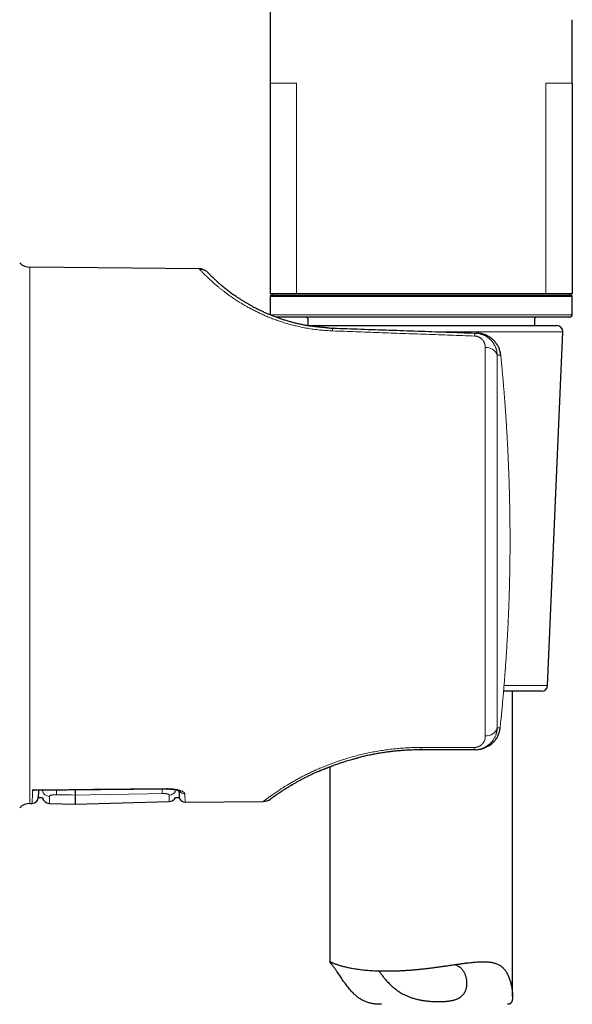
# Model space of a CAD drawing. Header units: millimetres. Extents: x 8 to 761, y 12 to 790.
# Tile 223 of 241: x 554 to 599, y 531 to 611. Entities that reach past the tile are written whole.
import ezdxf

# ---------------------------------------------------------------- set-up
doc = ezdxf.new("R2010")
doc.units = ezdxf.units.MM

msp = doc.modelspace()

# ---------------------------------------------------------------- linework, layer by layer
at = {"color": 7, "linetype": 'Continuous', "lineweight": 30}
for p, q in [((574.606, 636.598), (574.606, 606.221)), ((599.406, 606.213), (599.406, 611.413)), ((574.606, 606.213), (574.606, 588.913)), ((599.406, 606.213), (599.406, 588.913)), ((568.78, 590.986), (554.894, 591.107)), ((568.784, 590.982), (568.78, 590.986)), ((576.77, 588.913), (574.606, 588.913)), ((574.806, 588.913), (574.806, 588.813)), ((597.241, 588.913), (576.77, 588.913)), ((599.406, 588.913), (597.241, 588.913)), ((599.206, 588.813), (599.206, 588.913)), ((574.606, 588.713), (574.606, 587.213)), ((574.706, 588.813), (599.306, 588.813)), ((599.406, 587.213), (599.406, 588.713)), ((599.206, 587.013), (575.13, 587.013)), ((577.69, 586.891), (577.69, 586.327)), ((596.321, 586.317), (596.321, 586.891)), ((577.751, 586.317), (598.133, 586.317)), ((591.413, 585.704), (591.576, 585.698)), ((597.376, 556.795), (598.633, 585.795)), ((596.877, 556.317), (593.764, 556.317)), ((594.506, 531.315), (594.506, 556.317)), ((591.349, 551.511), (587.006, 551.511)), ((591.456, 551.511), (591.349, 551.511)), ((579.506, 550.127), (579.506, 534.121)), ((555.262, 548.203), (566.111, 548.303)), ((575.417, 548.024), (575.417, 548.024)), ((575.63, 548.163), (575.649, 548.175)), ((575.897, 548.333), (575.903, 548.336)), ((554.894, 547.115), (555.089, 547.117)), ((555.585, 547.608), (555.92, 547.608)), ((556.493, 547.122), (558.606, 547.067)), ((558.606, 547.067), (566.325, 547.269)), ((566.85, 547.608), (567.139, 547.608)), ((567.629, 547.227), (574.046, 547.283))]:
    msp.add_line(p, q, dxfattribs=at)
at = {"color": 252, "linetype": 'Continuous', "lineweight": 0}
for p, q in [((576.77, 606.213), (576.77, 588.913)), ((597.241, 606.213), (597.241, 588.913)), ((554.894, 591.107), (554.894, 547.115)), ((599.406, 588.713), (574.606, 588.713)), ((574.612, 587.213), (599.406, 587.213)), ((598.633, 585.795), (588.8, 585.795)), ((593.533, 583.883), (593.248, 583.893)), ((593.805, 556.795), (597.376, 556.795)), ((593.248, 553.314), (593.48, 553.314)), ((587.014, 551.71), (591.358, 551.708))]:
    msp.add_line(p, q, dxfattribs=at)
at = {"color": 252, "linetype": 'Continuous', "lineweight": 0, "flags": 128}
for points in [[(593.535, 583.891), (593.535, 583.889), (593.533, 583.883)], [(594.297, 568.119), (594.298, 568.117), (594.296, 568.114)], [(555.108, 548.227), (556.108, 548.236), (560.108, 548.273), (566.11, 548.328)], [(557.075, 547.834), (558.274, 547.811), (558.606, 547.805)], [(558.606, 547.805), (559.805, 547.826), (564.601, 547.912), (565.746, 547.932)]]:
    msp.add_lwpolyline(points, dxfattribs=at)
at = {"color": 7, "linetype": 'Continuous', "lineweight": 30, "flags": 128}
for points in [[(594.14, 562.022), (594.141, 562.023), (594.143, 562.026), (594.142, 562.03)], [(593.481, 553.307), (593.482, 553.309), (593.48, 553.314)]]:
    msp.add_lwpolyline(points, dxfattribs=at)
at = {"color": 7, "linetype": 'Continuous', "lineweight": 30}
for centre, radius, start, end in [((554.905, 592.307), 1.2, 225.19689, 269.5), ((574.706, 588.713), 0.1, 90, 180), ((599.306, 588.713), 0.1, 0, 90), ((577.506, 586.813), 0.2, 22.70565, 90), ((596.506, 586.813), 0.2, 90, 157.29435), ((599.206, 587.213), 0.2, 270, 0), ((598.133, 585.817), 0.5, 357.51874, 90), ((596.877, 556.817), 0.5, 270, 357.51874), ((554.905, 545.915), 1.2, 90.5, 134.80311), ((555.085, 547.617), 0.5, 270.49752, 359), ((556.509, 547.722), 0.6, 190.89849, 268.49945), ((566.309, 547.869), 0.6, 271.49872, 334.29187), ((567.625, 547.727), 0.5, 193.54171, 270.50001), ((574.037, 548.283), 1, 270.49729, 306.11727)]:
    msp.add_arc(centre, radius, start, end, dxfattribs=at)
at = {"color": 252, "linetype": 'Continuous', "lineweight": 0}
for centre, radius, start, end in [((580.94, 585.86), 1.211, 168.02211, 178.95918), ((592.802, 585.432), 1.415, 168.90983, 178.90871), ((592.356, 583.566), 0.95, 20.14065, 95.51269), ((592.342, 553.6), 0.95, 265.36864, 342.45848), ((585.303, 551.685), 1.711, 354.15348, 0.81702), ((589.671, 551.684), 1.687, 354.11205, 0.82104), ((556.503, 548.292), 0.596, 191.90978, 269.08878), ((562.385, 548.105), 5.317, 178.76761, 182.92682), ((561.213, 548.211), 4.542, 356.47868, 1.10571), ((557.759, 548.247), 8.352, 0.37966, 0.55423), ((566.313, 548.4), 0.601, 271.1427, 333.2628), ((567.61, 548.398), 0.502, 211.35495, 270.8864)]:
    msp.add_arc(centre, radius, start, end, dxfattribs=at)
for points, knots in [([(576.77, 606.213), (576.614, 606.213), (576.301, 606.213), (575.896, 606.213), (575.49, 606.213), (575.12, 606.213), (574.826, 606.213), (574.64, 606.213), (574.617, 606.213), (574.606, 606.213)], [0, 0, 0, 0, 0.115127, 0.230254, 0.34538, 0.509035, 0.67269, 0.836345, 1, 1, 1, 1]), ([(599.406, 606.213), (599.394, 606.213), (599.371, 606.213), (599.185, 606.213), (598.891, 606.213), (598.521, 606.213), (598.115, 606.213), (597.71, 606.213), (597.397, 606.213), (597.241, 606.213)], [0, 0, 0, 0, 0.163655, 0.32731, 0.490965, 0.65462, 0.769746, 0.884873, 1, 1, 1, 1]), ([(579.729, 585.882), (579.555, 585.89), (579.208, 585.906), (578.69, 585.952), (578.176, 586.015), (577.667, 586.094), (577.194, 586.185), (576.755, 586.282), (576.352, 586.384), (575.957, 586.494), (575.568, 586.614), (575.186, 586.743), (574.816, 586.879), (574.458, 587.021), (574.113, 587.167), (573.777, 587.319), (573.451, 587.476), (573.133, 587.638), (572.843, 587.794), (572.58, 587.942), (572.34, 588.083), (572.108, 588.225), (571.884, 588.367), (571.666, 588.51), (571.456, 588.654), (571.25, 588.799), (571.047, 588.947), (570.85, 589.096), (570.661, 589.242), (570.481, 589.387), (570.309, 589.528), (570.149, 589.664), (570.005, 589.789), (569.876, 589.904), (569.757, 590.011), (569.646, 590.114), (569.541, 590.213), (569.442, 590.307), (569.336, 590.411), (569.227, 590.519), (569.12, 590.628), (569.027, 590.724), (568.949, 590.805), (568.886, 590.872), (568.838, 590.923), (568.805, 590.958), (568.787, 590.978), (568.784, 590.981), (568.784, 590.982)], [0, 0, 0, 0, 0.025717, 0.051344, 0.076957, 0.102629, 0.128433, 0.149746, 0.171036, 0.192343, 0.213707, 0.235169, 0.256768, 0.277747, 0.298774, 0.319886, 0.341114, 0.362495, 0.384059, 0.401941, 0.41991, 0.437983, 0.456177, 0.474508, 0.492993, 0.511646, 0.531498, 0.551517, 0.571719, 0.592122, 0.612739, 0.633588, 0.653535, 0.671621, 0.689848, 0.708224, 0.726759, 0.745459, 0.764332, 0.792031, 0.819999, 0.848256, 0.876825, 0.905176, 0.932674, 0.960239, 0.987889, 1, 1, 1, 1]), ([(591.387, 585.459), (590.728, 585.483), (589.414, 585.53), (587.451, 585.602), (585.501, 585.672), (583.565, 585.743), (581.643, 585.812), (580.366, 585.859), (579.729, 585.882)], [0, 0, 0, 0, 0.169577, 0.337989, 0.505238, 0.671323, 0.836243, 1, 1, 1, 1]), ([(591.413, 585.704), (591.458, 585.702), (591.547, 585.697), (591.681, 585.678), (591.788, 585.656), (591.869, 585.634), (591.924, 585.618), (591.98, 585.6), (592.035, 585.58), (592.089, 585.559), (592.143, 585.536), (592.217, 585.5), (592.313, 585.45), (592.425, 585.379), (592.51, 585.318), (592.569, 585.27), (592.605, 585.24), (592.64, 585.208), (592.674, 585.176), (592.708, 585.143), (592.741, 585.108), (592.788, 585.056), (592.848, 584.985), (592.918, 584.889), (592.977, 584.798), (593.025, 584.713), (593.054, 584.656), (593.072, 584.616), (593.082, 584.595), (593.091, 584.574), (593.1, 584.552), (593.109, 584.53), (593.125, 584.49), (593.148, 584.428), (593.176, 584.34), (593.201, 584.243), (593.223, 584.135), (593.24, 584.017), (593.245, 583.935), (593.248, 583.893)], [0, 0, 0, 0, 0.044121, 0.088536, 0.133312, 0.152632, 0.172036, 0.191528, 0.211113, 0.230797, 0.250583, 0.270478, 0.315078, 0.360995, 0.408273, 0.42451, 0.440908, 0.457467, 0.47419, 0.491078, 0.508132, 0.525353, 0.566062, 0.608767, 0.653482, 0.684104, 0.715608, 0.724007, 0.732466, 0.740985, 0.749566, 0.758208, 0.766911, 0.797529, 0.831438, 0.868639, 0.909132, 0.952919, 1, 1, 1, 1]), ([(593.533, 583.883), (593.53, 583.912), (593.524, 583.971), (593.509, 584.06), (593.49, 584.148), (593.467, 584.237), (593.44, 584.325), (593.408, 584.412), (593.372, 584.499), (593.327, 584.594), (593.27, 584.697), (593.2, 584.808), (593.129, 584.905), (593.061, 584.989), (593.014, 585.041), (592.98, 585.076), (592.963, 585.094), (592.945, 585.112), (592.927, 585.13), (592.908, 585.147), (592.868, 585.184), (592.803, 585.24), (592.706, 585.315), (592.609, 585.38), (592.515, 585.436), (592.451, 585.47), (592.408, 585.491), (592.387, 585.501), (592.366, 585.511), (592.344, 585.521), (592.322, 585.531), (592.3, 585.54), (592.248, 585.561), (592.17, 585.591), (592.066, 585.623), (591.971, 585.647), (591.885, 585.665), (591.812, 585.677), (591.752, 585.685), (591.703, 585.69), (591.661, 585.694), (591.627, 585.696), (591.607, 585.697), (591.599, 585.697)], [0, 0, 0, 0, 0.030412, 0.061123, 0.092138, 0.123461, 0.155098, 0.187052, 0.219329, 0.251932, 0.295705, 0.341106, 0.388145, 0.420095, 0.452763, 0.461438, 0.470163, 0.478937, 0.487761, 0.496634, 0.505557, 0.544014, 0.586433, 0.632816, 0.665603, 0.700118, 0.708105, 0.716178, 0.724339, 0.732587, 0.740921, 0.749343, 0.757852, 0.799113, 0.83676, 0.870795, 0.901217, 0.928027, 0.947609, 0.964682, 0.979246, 0.991302, 1, 1, 1, 1]), ([(592.265, 584.511), (592.265, 584.533), (592.264, 584.578), (592.258, 584.643), (592.247, 584.708), (592.233, 584.771), (592.216, 584.831), (592.195, 584.887), (592.173, 584.939), (592.148, 584.989), (592.12, 585.037), (592.089, 585.084), (592.048, 585.138), (591.996, 585.197), (591.936, 585.252), (591.879, 585.295), (591.829, 585.328), (591.775, 585.358), (591.717, 585.386), (591.655, 585.41), (591.591, 585.429), (591.524, 585.444), (591.456, 585.455), (591.41, 585.457), (591.387, 585.459)], [0, 0, 0, 0, 0.052907, 0.105247, 0.157123, 0.208638, 0.2599, 0.304911, 0.348961, 0.392135, 0.434521, 0.476213, 0.517309, 0.583469, 0.646299, 0.686645, 0.725985, 0.764537, 0.804682, 0.844112, 0.883189, 0.92283, 0.961611, 1, 1, 1, 1]), ([(592.265, 552.653), (592.265, 552.763), (592.265, 552.982), (592.265, 553.321), (592.265, 553.669), (592.265, 554.025), (592.265, 554.387), (592.265, 554.754), (592.265, 555.127), (592.265, 555.507), (592.265, 555.896), (592.265, 556.295), (592.265, 556.703), (592.265, 557.117), (592.265, 557.538), (592.265, 557.962), (592.265, 558.39), (592.265, 558.821), (592.265, 559.257), (592.265, 559.701), (592.265, 560.153), (592.265, 560.612), (592.265, 561.075), (592.265, 561.543), (592.265, 562.012), (592.265, 562.482), (592.265, 562.953), (592.265, 563.427), (592.265, 563.906), (592.265, 564.392), (592.265, 564.882), (592.265, 565.375), (592.265, 565.87), (592.265, 566.364), (592.265, 566.856), (592.265, 567.347), (592.265, 567.838), (592.265, 568.333), (592.265, 568.831), (592.265, 569.333), (592.265, 569.834), (592.265, 570.335), (592.265, 570.833), (592.265, 571.326), (592.265, 571.815), (592.265, 572.303), (592.265, 572.793), (592.265, 573.283), (592.265, 573.774), (592.265, 574.262), (592.265, 574.748), (592.265, 575.228), (592.265, 575.702), (592.265, 576.169), (592.265, 576.633), (592.265, 577.096), (592.265, 577.557), (592.265, 578.017), (592.265, 578.472), (592.265, 578.921), (592.265, 579.363), (592.265, 579.797), (592.265, 580.223), (592.265, 580.643), (592.265, 581.059), (592.265, 581.472), (592.265, 581.881), (592.265, 582.282), (592.265, 582.677), (592.265, 583.062), (592.265, 583.438), (592.265, 583.804), (592.265, 584.162), (592.265, 584.395), (592.265, 584.511)], [0, 0, 0, 0, 0.014, 0.028, 0.042, 0.056, 0.07, 0.08375, 0.0975, 0.11125, 0.125, 0.139, 0.153, 0.167, 0.181, 0.195, 0.20875, 0.2225, 0.23625, 0.25, 0.264, 0.278, 0.292, 0.306, 0.32, 0.33375, 0.3475, 0.36125, 0.375, 0.389, 0.403, 0.417, 0.431, 0.445, 0.45875, 0.4725, 0.48625, 0.5, 0.514, 0.528, 0.542, 0.556, 0.57, 0.58375, 0.5975, 0.61125, 0.625, 0.639, 0.653, 0.667, 0.681, 0.695, 0.70875, 0.7225, 0.73625, 0.75, 0.764, 0.778, 0.792, 0.806, 0.82, 0.83375, 0.8475, 0.86125, 0.875, 0.889, 0.903, 0.917, 0.931, 0.945, 0.95875, 0.9725, 0.98625, 1, 1, 1, 1]), ([(594.296, 568.114), (594.296, 568.344), (594.297, 568.806), (594.294, 569.497), (594.289, 570.189), (594.282, 570.754), (594.275, 571.191), (594.269, 571.5), (594.263, 571.809), (594.256, 572.12), (594.249, 572.432), (594.241, 572.741), (594.23, 573.121), (594.216, 573.573), (594.198, 574.105), (594.178, 574.643), (594.159, 575.088), (594.144, 575.436), (594.133, 575.687), (594.121, 575.94), (594.108, 576.194), (594.096, 576.442), (594.083, 576.682), (594.066, 577.01), (594.042, 577.436), (594.01, 577.967), (593.976, 578.51), (593.941, 579.042), (593.904, 579.562), (593.876, 579.942), (593.857, 580.194), (593.848, 580.315), (593.839, 580.432), (593.83, 580.55), (593.821, 580.668), (593.802, 580.91), (593.772, 581.278), (593.729, 581.778), (593.685, 582.289), (593.637, 582.81), (593.587, 583.343), (593.551, 583.702), (593.533, 583.883)], [0, 0, 0, 0, 0.043752, 0.087488, 0.131113, 0.175004, 0.194571, 0.214075, 0.233636, 0.25328, 0.273034, 0.292923, 0.31196, 0.345161, 0.378767, 0.412858, 0.447501, 0.463251, 0.47913, 0.495142, 0.511291, 0.527582, 0.542345, 0.55691, 0.589866, 0.623555, 0.657998, 0.693215, 0.724858, 0.757121, 0.765546, 0.772926, 0.780348, 0.787812, 0.795319, 0.802868, 0.833941, 0.865721, 0.898212, 0.931421, 0.965349, 1, 1, 1, 1]), ([(594.142, 562.03), (594.15, 562.198), (594.165, 562.531), (594.186, 563.029), (594.205, 563.518), (594.222, 564.002), (594.237, 564.48), (594.25, 564.96), (594.263, 565.502), (594.275, 566.109), (594.286, 566.777), (594.293, 567.445), (594.295, 567.891), (594.296, 568.114)], [0, 0, 0, 0, 0.0830826, 0.1647856, 0.2452605, 0.3246785, 0.4032309, 0.48113, 0.5609143, 0.6706442, 0.7802469, 0.8901946, 1, 1, 1, 1]), ([(593.48, 553.314), (593.5, 553.511), (593.541, 553.901), (593.598, 554.481), (593.651, 555.047), (593.702, 555.6), (593.745, 556.093), (593.782, 556.529), (593.813, 556.91), (593.836, 557.198), (593.851, 557.395), (593.86, 557.503), (593.868, 557.614), (593.877, 557.732), (593.887, 557.856), (593.896, 557.983), (593.905, 558.111), (593.926, 558.388), (593.955, 558.812), (593.993, 559.378), (594.028, 559.932), (594.06, 560.473), (594.09, 561.002), (594.117, 561.52), (594.134, 561.861), (594.142, 562.03)], [0, 0, 0, 0, 0.068142, 0.134746, 0.199816, 0.263358, 0.325379, 0.3699, 0.413614, 0.456526, 0.469017, 0.48144, 0.493794, 0.507151, 0.521874, 0.536526, 0.551108, 0.565618, 0.632, 0.696883, 0.760296, 0.82227, 0.882845, 0.94207, 1, 1, 1, 1]), ([(593.248, 553.314), (593.245, 553.277), (593.241, 553.206), (593.227, 553.104), (593.21, 553.009), (593.19, 552.926), (593.17, 552.853), (593.154, 552.804), (593.144, 552.774), (593.139, 552.761), (593.135, 552.748), (593.13, 552.735), (593.126, 552.723), (593.121, 552.711), (593.102, 552.661), (593.064, 552.576), (593.004, 552.46), (592.953, 552.377), (592.917, 552.323), (592.896, 552.294), (592.876, 552.265), (592.855, 552.238), (592.834, 552.211), (592.812, 552.185), (592.791, 552.16), (592.748, 552.111), (592.681, 552.041), (592.586, 551.956), (592.506, 551.892), (592.443, 551.847), (592.399, 551.818), (592.355, 551.79), (592.31, 551.764), (592.266, 551.739), (592.22, 551.716), (592.147, 551.68), (592.045, 551.636), (591.909, 551.59), (591.771, 551.555), (591.632, 551.53), (591.491, 551.514), (591.396, 551.512), (591.349, 551.511)], [0, 0, 0, 0, 0.040482, 0.078344, 0.113584, 0.146203, 0.172741, 0.19725, 0.202474, 0.207595, 0.212614, 0.21753, 0.222345, 0.227057, 0.231668, 0.281242, 0.328607, 0.373772, 0.386664, 0.399366, 0.411879, 0.424203, 0.436338, 0.448286, 0.460045, 0.471618, 0.517327, 0.561688, 0.604736, 0.622794, 0.640621, 0.658219, 0.675593, 0.692744, 0.709677, 0.726395, 0.773392, 0.819701, 0.865417, 0.910638, 0.955465, 1, 1, 1, 1]), ([(591.358, 551.708), (591.382, 551.709), (591.43, 551.71), (591.501, 551.718), (591.565, 551.73), (591.621, 551.745), (591.671, 551.762), (591.72, 551.781), (591.781, 551.81), (591.851, 551.85), (591.91, 551.892), (591.951, 551.927), (591.979, 551.952), (592.005, 551.979), (592.03, 552.006), (592.061, 552.043), (592.096, 552.089), (592.132, 552.145), (592.164, 552.204), (592.192, 552.266), (592.22, 552.343), (592.244, 552.435), (592.262, 552.543), (592.264, 552.616), (592.265, 552.653)], [0, 0, 0, 0, 0.0374665, 0.074641, 0.1121079, 0.140752, 0.17011, 0.2003935, 0.2317955, 0.2888897, 0.34867, 0.3735097, 0.3989374, 0.4249917, 0.4517085, 0.4791213, 0.5284902, 0.5789347, 0.6306045, 0.683639, 0.738167, 0.8243363, 0.9114768, 1, 1, 1, 1]), ([(591.478, 551.511), (591.479, 551.511), (591.489, 551.511), (591.513, 551.512), (591.553, 551.513), (591.604, 551.516), (591.665, 551.521), (591.736, 551.53), (591.818, 551.543), (591.884, 551.556), (591.934, 551.567), (591.963, 551.574), (591.993, 551.582), (592.024, 551.591), (592.055, 551.6), (592.088, 551.61), (592.121, 551.621), (592.181, 551.642), (592.265, 551.676), (592.37, 551.724), (592.466, 551.775), (592.551, 551.826), (592.626, 551.875), (592.676, 551.912), (592.708, 551.936), (592.724, 551.948), (592.739, 551.961), (592.754, 551.973), (592.769, 551.985), (592.817, 552.025), (592.895, 552.096), (592.995, 552.203), (593.068, 552.291), (593.117, 552.358), (593.148, 552.402), (593.177, 552.446), (593.204, 552.49), (593.23, 552.535), (593.273, 552.611), (593.326, 552.721), (593.383, 552.867), (593.428, 553.015), (593.461, 553.164), (593.474, 553.264), (593.48, 553.314)], [0, 0, 0, 0, 0.0003417, 0.0105208, 0.0242955, 0.0416659, 0.0626322, 0.0870774, 0.1150867, 0.1466604, 0.1566441, 0.1669373, 0.17754, 0.1884523, 0.1996742, 0.2112057, 0.2230467, 0.2351973, 0.276656, 0.3159701, 0.3531395, 0.3881644, 0.417213, 0.4446011, 0.4515002, 0.4582854, 0.4649567, 0.4715141, 0.4779577, 0.4842874, 0.5356655, 0.5853588, 0.6333741, 0.6517829, 0.6699344, 0.687829, 0.7054673, 0.72285, 0.7399777, 0.7936384, 0.8464477, 0.8984282, 0.9496039, 1, 1, 1, 1]), ([(574.046, 547.283), (574.048, 547.284), (574.051, 547.286), (574.078, 547.307), (574.12, 547.339), (574.18, 547.385), (574.258, 547.443), (574.353, 547.513), (574.466, 547.596), (574.596, 547.69), (574.743, 547.795), (574.9, 547.904), (575.062, 548.015), (575.228, 548.126), (575.405, 548.243), (575.594, 548.364), (575.794, 548.49), (576.023, 548.63), (576.282, 548.785), (576.577, 548.954), (576.887, 549.126), (577.214, 549.3), (577.559, 549.476), (577.921, 549.653), (578.3, 549.828), (578.694, 550.002), (579.102, 550.171), (579.525, 550.337), (579.961, 550.497), (580.41, 550.65), (580.87, 550.796), (581.342, 550.934), (581.825, 551.063), (582.318, 551.182), (582.819, 551.29), (583.328, 551.387), (583.844, 551.472), (584.366, 551.545), (584.891, 551.605), (585.418, 551.652), (585.948, 551.685), (586.48, 551.706), (586.836, 551.709), (587.014, 551.71)], [0, 0, 0, 0, 0.025104, 0.050099, 0.07501, 0.099864, 0.124687, 0.14988, 0.174929, 0.199864, 0.224714, 0.249509, 0.270573, 0.291495, 0.312295, 0.332993, 0.353609, 0.374163, 0.399478, 0.424624, 0.449641, 0.47457, 0.499454, 0.524622, 0.549686, 0.57469, 0.599681, 0.624705, 0.649705, 0.674643, 0.699567, 0.724524, 0.749562, 0.774644, 0.799681, 0.82472, 0.849809, 0.874994, 0.900006, 0.924966, 0.949922, 0.974918, 1, 1, 1, 1]), ([(555.089, 547.117), (555.089, 547.118), (555.089, 547.12), (555.089, 547.138), (555.09, 547.166), (555.091, 547.206), (555.091, 547.257), (555.092, 547.32), (555.094, 547.394), (555.095, 547.48), (555.097, 547.578), (555.099, 547.686), (555.101, 547.805), (555.103, 547.934), (555.105, 548.074), (555.107, 548.176), (555.108, 548.227)], [0, 0, 0, 0, 0.071266, 0.142569, 0.213854, 0.285138, 0.356571, 0.428004, 0.499887, 0.571771, 0.643806, 0.715841, 0.786808, 0.857775, 0.928887, 1, 1, 1, 1]), ([(556.493, 547.696), (556.494, 547.702), (556.496, 547.713), (556.508, 547.729), (556.527, 547.745), (556.555, 547.76), (556.589, 547.775), (556.63, 547.788), (556.677, 547.8), (556.729, 547.811), (556.786, 547.819), (556.847, 547.826), (556.91, 547.831), (556.97, 547.834), (557.025, 547.834), (557.058, 547.834), (557.075, 547.834)], [0, 0, 0, 0, 0.076394, 0.153014, 0.229402, 0.305419, 0.38167, 0.457668, 0.531968, 0.606511, 0.680787, 0.752262, 0.823981, 0.895441, 0.947721, 1, 1, 1, 1]), ([(556.493, 547.696), (556.493, 547.661), (556.493, 547.591), (556.493, 547.499), (556.493, 547.416), (556.493, 547.344), (556.493, 547.281), (556.493, 547.226), (556.493, 547.181), (556.493, 547.147), (556.493, 547.126), (556.493, 547.123), (556.493, 547.122)], [0, 0, 0, 0, 0.094163, 0.188336, 0.282499, 0.37706, 0.471632, 0.566193, 0.674511, 0.782828, 0.891414, 1, 1, 1, 1]), ([(565.746, 547.932), (565.768, 547.932), (565.812, 547.933), (565.876, 547.931), (565.939, 547.927), (565.999, 547.922), (566.055, 547.915), (566.108, 547.906), (566.156, 547.896), (566.199, 547.885), (566.237, 547.873), (566.269, 547.859), (566.294, 547.845), (566.312, 547.83), (566.323, 547.815), (566.324, 547.805), (566.325, 547.8)], [0, 0, 0, 0, 0.069488, 0.139214, 0.208708, 0.278587, 0.348698, 0.418594, 0.489948, 0.561524, 0.632895, 0.706816, 0.780958, 0.854891, 0.927445, 1, 1, 1, 1]), ([(566.11, 548.328), (566.151, 548.328), (566.233, 548.328), (566.355, 548.324), (566.475, 548.317), (566.593, 548.306), (566.707, 548.293), (566.817, 548.276), (566.922, 548.257), (567.022, 548.235), (567.116, 548.211), (567.205, 548.185), (567.286, 548.157), (567.36, 548.127), (567.426, 548.096), (567.484, 548.063), (567.531, 548.03), (567.569, 547.996), (567.596, 547.962), (567.614, 547.929), (567.616, 547.906), (567.618, 547.895)], [0, 0, 0, 0, 0.050499, 0.101191, 0.151887, 0.202393, 0.253077, 0.303939, 0.35481, 0.405507, 0.457765, 0.510196, 0.562635, 0.614905, 0.669694, 0.724666, 0.779641, 0.834437, 0.889595, 0.944843, 1, 1, 1, 1]), ([(566.325, 547.269), (566.325, 547.27), (566.325, 547.271), (566.325, 547.284), (566.325, 547.304), (566.325, 547.333), (566.325, 547.369), (566.325, 547.42), (566.325, 547.487), (566.325, 547.576), (566.325, 547.678), (566.325, 547.759), (566.325, 547.8)], [0, 0, 0, 0, 0.087369, 0.174746, 0.262115, 0.34978, 0.437452, 0.525116, 0.643673, 0.76223, 0.881115, 1, 1, 1, 1]), ([(567.618, 547.895), (567.618, 547.856), (567.62, 547.776), (567.621, 547.667), (567.623, 547.566), (567.625, 547.476), (567.626, 547.4), (567.627, 547.337), (567.628, 547.288), (567.628, 547.253), (567.629, 547.231), (567.629, 547.228), (567.629, 547.227)], [0, 0, 0, 0, 0.092171, 0.18439, 0.285691, 0.386992, 0.488549, 0.590106, 0.692447, 0.794788, 0.897394, 1, 1, 1, 1])]:
    msp.add_open_spline(points, degree=3, knots=knots, dxfattribs=at)
at = {"color": 7, "linetype": 'Continuous', "lineweight": 30}
for points, knots in [([(569.023, 590.953), (569.02, 590.954), (569.014, 590.956), (568.997, 590.96), (568.975, 590.964), (568.948, 590.969), (568.915, 590.974), (568.875, 590.979), (568.83, 590.982), (568.798, 590.983), (568.782, 590.983)], [0, 0, 0, 0, 0.168801, 0.31863, 0.451588, 0.570606, 0.679679, 0.783866, 0.888832, 1, 1, 1, 1]), ([(568.783, 590.986), (568.814, 590.984), (568.879, 590.982), (568.976, 590.966), (569.072, 590.941), (569.166, 590.906), (569.257, 590.862), (569.341, 590.809), (569.42, 590.749), (569.467, 590.703), (569.49, 590.681)], [0, 0, 0, 0, 0.119732, 0.244844, 0.371213, 0.498221, 0.62523, 0.751602, 0.876719, 1, 1, 1, 1]), ([(569.49, 590.681), (569.491, 590.68), (569.493, 590.678), (569.507, 590.663), (569.53, 590.64), (569.562, 590.607), (569.603, 590.565), (569.65, 590.518), (569.701, 590.466), (569.754, 590.414), (569.813, 590.357), (569.878, 590.294), (569.948, 590.226), (570.028, 590.151), (570.118, 590.067), (570.219, 589.976), (570.327, 589.878), (570.443, 589.776), (570.568, 589.67), (570.702, 589.557), (570.835, 589.448), (570.967, 589.342), (571.094, 589.243), (571.226, 589.142), (571.363, 589.039), (571.506, 588.934), (571.655, 588.828), (571.818, 588.715), (571.997, 588.595), (572.192, 588.468), (572.395, 588.34), (572.605, 588.213), (572.823, 588.085), (573.05, 587.958), (573.284, 587.832), (573.527, 587.706), (573.779, 587.583), (574.037, 587.461), (574.303, 587.343), (574.577, 587.227), (574.858, 587.115), (575.147, 587.006), (575.443, 586.902), (575.746, 586.802), (576.056, 586.708), (576.371, 586.619), (576.692, 586.536), (577.019, 586.459), (577.351, 586.389), (577.66, 586.331), (577.86, 586.299), (577.946, 586.285)], [0, 0, 0, 0, 0.025817, 0.051569, 0.077276, 0.102962, 0.128647, 0.15459, 0.17499, 0.195298, 0.215526, 0.235684, 0.255784, 0.275839, 0.29806, 0.320148, 0.342119, 0.36399, 0.385777, 0.407499, 0.429774, 0.447334, 0.464806, 0.482199, 0.499523, 0.51679, 0.534009, 0.55119, 0.571129, 0.590966, 0.61072, 0.630408, 0.650048, 0.669657, 0.689254, 0.708958, 0.728604, 0.74821, 0.767795, 0.787379, 0.806979, 0.826616, 0.846361, 0.866083, 0.885803, 0.905539, 0.925311, 0.945139, 0.965041, 0.984815, 1, 1, 1, 1]), ([(579.317, 586.133), (579.306, 586.134), (579.281, 586.135), (579.238, 586.138), (579.184, 586.142), (579.121, 586.146), (579.047, 586.152), (578.963, 586.159), (578.87, 586.167), (578.774, 586.177), (578.678, 586.187), (578.58, 586.198), (578.482, 586.209), (578.385, 586.221), (578.297, 586.233), (578.217, 586.243), (578.144, 586.254), (578.074, 586.264), (578.006, 586.275), (577.964, 586.282), (577.941, 586.285)], [0, 0, 0, 0, 0.024229, 0.05526, 0.093318, 0.138518, 0.190917, 0.250543, 0.317399, 0.389596, 0.458831, 0.524125, 0.600217, 0.670207, 0.734147, 0.792057, 0.843956, 0.893195, 0.944938, 1, 1, 1, 1]), ([(578.982, 586.158), (578.957, 586.16), (578.904, 586.165), (578.821, 586.172), (578.734, 586.181), (578.642, 586.191), (578.547, 586.202), (578.447, 586.214), (578.342, 586.227), (578.232, 586.242), (578.117, 586.258), (578.04, 586.27), (578.001, 586.276)], [0, 0, 0, 0, 0.080743, 0.166524, 0.25136, 0.339451, 0.434343, 0.534169, 0.640575, 0.753577, 0.873201, 1, 1, 1, 1]), ([(579.313, 586.134), (579.343, 586.132), (579.491, 586.121), (579.638, 586.116), (579.756, 586.111)], [0, 0, 0, 0, 0.206536, 1, 1, 1, 1]), ([(579.754, 586.11), (579.751, 586.111), (579.745, 586.111), (579.739, 586.112), (579.736, 586.112)], [0, 0, 0, 0, 0.5007945, 1, 1, 1, 1]), ([(579.756, 586.111), (580.525, 586.084), (582.068, 586.03), (584.389, 585.949), (586.72, 585.868), (589.063, 585.786), (590.628, 585.731), (591.413, 585.704)], [0, 0, 0, 0, 0.198084, 0.397125, 0.597125, 0.798084, 1, 1, 1, 1]), ([(591.599, 585.697), (591.598, 585.697), (591.591, 585.698), (591.583, 585.698), (591.576, 585.698)], [0, 0, 0, 0, 0.107741, 1, 1, 1, 1]), ([(593.535, 583.891), (593.529, 583.942), (593.516, 584.043), (593.484, 584.188), (593.443, 584.325), (593.394, 584.453), (593.341, 584.569), (593.285, 584.675), (593.227, 584.77), (593.167, 584.858), (593.105, 584.938), (593.043, 585.011), (592.983, 585.075), (592.925, 585.133), (592.866, 585.187), (592.803, 585.24), (592.721, 585.304), (592.616, 585.376), (592.487, 585.453), (592.352, 585.519), (592.235, 585.567), (592.14, 585.6), (592.066, 585.622), (591.993, 585.641), (591.922, 585.657), (591.851, 585.67), (591.775, 585.682), (591.69, 585.692), (591.631, 585.696), (591.599, 585.697)], [0, 0, 0, 0, 0.052424, 0.103428, 0.152513, 0.199337, 0.243461, 0.284597, 0.322747, 0.35799, 0.394783, 0.427923, 0.457458, 0.485074, 0.513008, 0.541325, 0.570053, 0.621273, 0.673636, 0.726643, 0.777642, 0.805126, 0.831856, 0.857851, 0.883838, 0.907505, 0.934704, 0.965509, 1, 1, 1, 1]), ([(592.577, 551.844), (592.586, 551.849), (592.62, 551.87), (592.675, 551.91), (592.744, 551.963), (592.809, 552.017), (592.873, 552.075), (592.937, 552.139), (593.004, 552.213), (593.072, 552.294), (593.137, 552.383), (593.201, 552.48), (593.263, 552.587), (593.317, 552.698), (593.364, 552.811), (593.403, 552.924), (593.437, 553.045), (593.464, 553.174), (593.476, 553.262), (593.481, 553.307)], [0, 0, 0, 0, 0.01787, 0.067637, 0.116631, 0.164865, 0.212396, 0.262371, 0.318582, 0.381088, 0.440983, 0.505763, 0.575466, 0.650239, 0.713771, 0.780622, 0.850788, 0.924042, 1, 1, 1, 1]), ([(586.986, 551.511), (586.871, 551.51), (586.634, 551.509), (586.276, 551.499), (585.914, 551.484), (585.552, 551.462), (585.193, 551.434), (584.835, 551.4), (584.477, 551.359), (584.119, 551.313), (583.763, 551.26), (583.412, 551.202), (583.065, 551.139), (582.723, 551.071), (582.385, 550.997), (582.073, 550.925), (581.875, 550.874), (581.786, 550.852)], [0, 0, 0, 0, 0.064459, 0.132392, 0.200154, 0.267784, 0.335323, 0.402813, 0.470294, 0.539027, 0.607391, 0.675432, 0.743195, 0.810726, 0.878069, 0.945273, 1, 1, 1, 1]), ([(586.985, 551.511), (586.989, 551.511), (586.996, 551.512), (587.003, 551.513), (587.007, 551.514)], [0, 0, 0, 0, 0.498642, 1, 1, 1, 1]), ([(591.456, 551.511), (591.459, 551.511), (591.466, 551.511), (591.474, 551.511), (591.478, 551.511)], [0, 0, 0, 0, 0.417751, 1, 1, 1, 1]), ([(578.488, 549.706), (578.501, 549.712), (578.528, 549.724), (578.577, 549.746), (578.636, 549.772), (578.704, 549.802), (578.804, 549.844), (578.933, 549.899), (579.1, 549.967), (579.282, 550.041), (579.48, 550.118), (579.684, 550.195), (579.886, 550.269), (580.083, 550.339), (580.276, 550.405), (580.471, 550.47), (580.669, 550.534), (580.874, 550.597), (581.089, 550.661), (581.316, 550.727), (581.558, 550.793), (581.725, 550.836), (581.81, 550.858)], [0, 0, 0, 0, 0.017135, 0.036353, 0.057759, 0.081427, 0.106723, 0.157413, 0.209374, 0.269995, 0.332333, 0.395871, 0.459375, 0.516228, 0.573061, 0.629896, 0.686756, 0.744575, 0.804151, 0.866566, 0.93184, 1, 1, 1, 1]), ([(579.246, 550.025), (579.275, 550.036), (579.359, 550.07), (579.447, 550.104), (579.506, 550.126)], [0, 0, 0, 0, 0.3433222, 1, 1, 1, 1]), ([(578.493, 549.709), (578.488, 549.706), (578.396, 549.666), (578.224, 549.587), (577.965, 549.467), (577.703, 549.339), (577.438, 549.206), (577.185, 549.074), (576.944, 548.945), (576.715, 548.818), (576.498, 548.694), (576.294, 548.574), (576.101, 548.459), (575.921, 548.348), (575.765, 548.25), (575.674, 548.192), (575.635, 548.166)], [0, 0, 0, 0, 0.004354, 0.072523, 0.14065, 0.220917, 0.300944, 0.380835, 0.46069, 0.540612, 0.620702, 0.700276, 0.779771, 0.859287, 0.938921, 1, 1, 1, 1]), ([(578.568, 549.742), (578.569, 549.742), (578.6, 549.756), (578.664, 549.784), (578.756, 549.823), (578.845, 549.861), (578.926, 549.895), (578.998, 549.925), (579.06, 549.95), (579.111, 549.971), (579.152, 549.987), (579.186, 550.001), (579.215, 550.012), (579.234, 550.02), (579.244, 550.024), (579.246, 550.025)], [0, 0, 0, 0, 0.006154, 0.143462, 0.287528, 0.418881, 0.537526, 0.643459, 0.736673, 0.804624, 0.863725, 0.913968, 0.95535, 0.987869, 1, 1, 1, 1]), ([(579.217, 550.013), (579.224, 550.016), (579.234, 550.02), (579.244, 550.024), (579.246, 550.025)], [0, 0, 0, 0, 0.728323, 1, 1, 1, 1]), ([(576.109, 548.463), (576.12, 548.47), (576.153, 548.49), (576.214, 548.526), (576.268, 548.558), (576.294, 548.574)], [0, 0, 0, 0, 0.2192477, 0.6189759, 1, 1, 1, 1]), ([(576.296, 548.575), (576.297, 548.576), (576.324, 548.592), (576.382, 548.626), (576.444, 548.662), (576.472, 548.678)], [0, 0, 0, 0, 0.011271, 0.540907, 1, 1, 1, 1]), ([(555.108, 548.227), (555.109, 548.227), (555.134, 548.219), (555.184, 548.208), (555.234, 548.202), (555.26, 548.203), (555.262, 548.203)], [0, 0, 0, 0, 0.0204272, 0.485664, 0.9563025, 1, 1, 1, 1]), ([(555.595, 548.206), (555.595, 548.189), (555.594, 548.132), (555.592, 548.047), (555.591, 547.952), (555.589, 547.868), (555.588, 547.795), (555.587, 547.734), (555.586, 547.685), (555.585, 547.648), (555.585, 547.623), (555.585, 547.61), (555.585, 547.61), (555.585, 547.61)], [0, 0, 0, 0, 0.042707, 0.141346, 0.239984, 0.338597, 0.438078, 0.537586, 0.637094, 0.736575, 0.835719, 0.934903, 1, 1, 1, 1]), ([(558.606, 548.234), (558.606, 548.225), (558.606, 548.195), (558.606, 548.145), (558.606, 548.084), (558.606, 548.028), (558.606, 547.976), (558.606, 547.929), (558.606, 547.888), (558.606, 547.853), (558.606, 547.825), (558.606, 547.812), (558.606, 547.805)], [0, 0, 0, 0, 0.041228, 0.147617, 0.254346, 0.360734, 0.467167, 0.573939, 0.680371, 0.786801, 0.89357, 1, 1, 1, 1]), ([(558.606, 547.805), (558.606, 547.758), (558.606, 547.663), (558.606, 547.538), (558.606, 547.427), (558.606, 547.331), (558.606, 547.25), (558.606, 547.183), (558.606, 547.131), (558.606, 547.094), (558.606, 547.071), (558.606, 547.068), (558.606, 547.067)], [0, 0, 0, 0, 0.100004, 0.200006, 0.300007, 0.400008, 0.500008, 0.600007, 0.700006, 0.800004, 0.900002, 1, 1, 1, 1]), ([(566.111, 548.302), (566.119, 548.302), (566.149, 548.303), (566.2, 548.302), (566.263, 548.301), (566.325, 548.299), (566.387, 548.296), (566.447, 548.291), (566.506, 548.286), (566.565, 548.28), (566.622, 548.274), (566.679, 548.266), (566.734, 548.258), (566.787, 548.248), (566.839, 548.239), (566.887, 548.229), (566.933, 548.218), (566.975, 548.207), (567.014, 548.197), (567.05, 548.186), (567.083, 548.175), (567.113, 548.165), (567.139, 548.154), (567.162, 548.145), (567.181, 548.136), (567.197, 548.129), (567.209, 548.122), (567.217, 548.118), (567.221, 548.115), (567.222, 548.114), (567.222, 548.114)], [0, 0, 0, 0, 0.015926, 0.054598, 0.093202, 0.131685, 0.169996, 0.208082, 0.245954, 0.28426, 0.32296, 0.361963, 0.401159, 0.440419, 0.47955, 0.518391, 0.556772, 0.594521, 0.631467, 0.667488, 0.703878, 0.740378, 0.77636, 0.81168, 0.846201, 0.879796, 0.912365, 0.943844, 0.974216, 1, 1, 1, 1]), ([(567.129, 548.158), (567.129, 548.155), (567.13, 548.112), (567.131, 548.041), (567.133, 547.946), (567.134, 547.863), (567.136, 547.792), (567.137, 547.732), (567.137, 547.683), (567.138, 547.647), (567.138, 547.622), (567.139, 547.609), (567.139, 547.609), (567.139, 547.609)], [0, 0, 0, 0, 0.008786, 0.111495, 0.214176, 0.316858, 0.419762, 0.522667, 0.626251, 0.729835, 0.833648, 0.937462, 1, 1, 1, 1]), ([(574.924, 547.687), (574.918, 547.683), (574.883, 547.659), (574.83, 547.621), (574.767, 547.576), (574.716, 547.539), (574.676, 547.511), (574.648, 547.49), (574.63, 547.477), (574.628, 547.476), (574.627, 547.475)], [0, 0, 0, 0, 0.028543, 0.167867, 0.306205, 0.444477, 0.582838, 0.721443, 0.860446, 1, 1, 1, 1]), ([(574.914, 547.681), (574.929, 547.692), (574.959, 547.712), (575.011, 547.749), (575.059, 547.782), (575.098, 547.809), (575.127, 547.829), (575.155, 547.848), (575.181, 547.866), (575.206, 547.883), (575.223, 547.894), (575.231, 547.9)], [0, 0, 0, 0, 0.202574, 0.396587, 0.582048, 0.671546, 0.754955, 0.829503, 0.895183, 0.952007, 1, 1, 1, 1]), ([(575.427, 548.03), (575.39, 548.006), (575.319, 547.959), (575.258, 547.918), (575.228, 547.898)], [0, 0, 0, 0, 0.516001, 1, 1, 1, 1]), ([(575.417, 548.024), (575.425, 548.03), (575.443, 548.041), (575.475, 548.062), (575.511, 548.086), (575.552, 548.113), (575.598, 548.142), (575.631, 548.164), (575.649, 548.175)], [0, 0, 0, 0, 0.139283, 0.289526, 0.450746, 0.62293, 0.806037, 1, 1, 1, 1]), ([(575.866, 548.313), (575.867, 548.314), (575.869, 548.315), (575.88, 548.322), (575.892, 548.33), (575.897, 548.333)], [0, 0, 0, 0, 0.380533, 0.76086, 1, 1, 1, 1]), ([(575.904, 548.337), (575.905, 548.337), (575.909, 548.34), (575.916, 548.344), (575.922, 548.348)], [0, 0, 0, 0, 0.07823, 1, 1, 1, 1]), ([(583.749, 530.635), (583.729, 530.635), (583.64, 530.634), (583.504, 530.639), (583.339, 530.65), (583.194, 530.665), (583.052, 530.685), (582.91, 530.712), (582.771, 530.744), (582.634, 530.783), (582.5, 530.829), (582.37, 530.882), (582.246, 530.941), (582.128, 531.005), (582.012, 531.074), (581.9, 531.15), (581.791, 531.23), (581.685, 531.315), (581.583, 531.404), (581.466, 531.513), (581.336, 531.643), (581.197, 531.797), (581.064, 531.954), (580.936, 532.114), (580.814, 532.276), (580.697, 532.438), (580.586, 532.598), (580.478, 532.757), (580.372, 532.916), (580.269, 533.072), (580.17, 533.221), (580.082, 533.351), (580.005, 533.462), (579.938, 533.555), (579.875, 533.642), (579.815, 533.722), (579.759, 533.794), (579.707, 533.86), (579.661, 533.918), (579.62, 533.967), (579.586, 534.009), (579.558, 534.044), (579.536, 534.072), (579.519, 534.094), (579.509, 534.111), (579.505, 534.122), (579.507, 534.127), (579.516, 534.128), (579.536, 534.123), (579.567, 534.112), (579.61, 534.094), (579.663, 534.071), (579.728, 534.044), (579.805, 534.013), (579.892, 533.978), (579.989, 533.942), (580.097, 533.904), (580.214, 533.865), (580.341, 533.825), (580.479, 533.785), (580.628, 533.744), (580.788, 533.704), (580.958, 533.665), (581.141, 533.627), (581.338, 533.589), (581.549, 533.553), (581.77, 533.52), (582.003, 533.489), (582.247, 533.46), (582.503, 533.435), (582.769, 533.414), (583.037, 533.397), (583.306, 533.384), (583.575, 533.374), (583.851, 533.369), (584.135, 533.367), (584.427, 533.369), (584.725, 533.374), (585.029, 533.384), (585.33, 533.397), (585.629, 533.413), (585.923, 533.432), (586.22, 533.455), (586.521, 533.48), (586.825, 533.509), (587.131, 533.541), (587.437, 533.575), (587.742, 533.611), (588.044, 533.65), (588.344, 533.689), (588.642, 533.73), (588.939, 533.772), (589.235, 533.815), (589.531, 533.858), (589.822, 533.901), (590.11, 533.942), (590.392, 533.981), (590.669, 534.018), (590.941, 534.051), (591.179, 534.076), (591.385, 534.095), (591.559, 534.109), (591.73, 534.119), (591.898, 534.126), (592.062, 534.128), (592.221, 534.127), (592.375, 534.12), (592.523, 534.108), (592.667, 534.091), (592.807, 534.068), (592.942, 534.038), (593.073, 534), (593.199, 533.956), (593.317, 533.904), (593.428, 533.845), (593.532, 533.779), (593.63, 533.706), (593.723, 533.623), (593.81, 533.532), (593.892, 533.433), (593.967, 533.325), (594.04, 533.204), (594.109, 533.072), (594.173, 532.929), (594.231, 532.781), (594.284, 532.629), (594.33, 532.474), (594.372, 532.318), (594.408, 532.161), (594.438, 532.005), (594.463, 531.85), (594.483, 531.698), (594.497, 531.551), (594.504, 531.422), (594.506, 531.311), (594.504, 531.217), (594.498, 531.127), (594.489, 531.044), (594.474, 530.966), (594.455, 530.895), (594.431, 530.833), (594.402, 530.781), (594.368, 530.738), (594.33, 530.703), (594.286, 530.676), (594.238, 530.655), (594.183, 530.642), (594.13, 530.635), (594.093, 530.635), (594.078, 530.635)], [0, 0, 0, 0, 0.001836, 0.008095, 0.01269, 0.017286, 0.021909, 0.026532, 0.031252, 0.035971, 0.04073, 0.045488, 0.050085, 0.054683, 0.059311, 0.063939, 0.068644, 0.073348, 0.078071, 0.082793, 0.090075, 0.097357, 0.104667, 0.111976, 0.119323, 0.126673, 0.133895, 0.14112, 0.148686, 0.156252, 0.163863, 0.171473, 0.177337, 0.183201, 0.189111, 0.195021, 0.201079, 0.207137, 0.213247, 0.219357, 0.22522, 0.231084, 0.236988, 0.242893, 0.248912, 0.254932, 0.260987, 0.267042, 0.274851, 0.282661, 0.290529, 0.298398, 0.306434, 0.314471, 0.322559, 0.330647, 0.3386, 0.346553, 0.354552, 0.362551, 0.370694, 0.378838, 0.387031, 0.395224, 0.403898, 0.412572, 0.421308, 0.430045, 0.438984, 0.447923, 0.456934, 0.465944, 0.474341, 0.482738, 0.491196, 0.499654, 0.508305, 0.516956, 0.525674, 0.534392, 0.542601, 0.550809, 0.559074, 0.567338, 0.575775, 0.584213, 0.592708, 0.601204, 0.609588, 0.617972, 0.626411, 0.634849, 0.643458, 0.652068, 0.660736, 0.669404, 0.678074, 0.686743, 0.695478, 0.704213, 0.710183, 0.716155, 0.722126, 0.728156, 0.734188, 0.740218, 0.746139, 0.752059, 0.758014, 0.763969, 0.770043, 0.776116, 0.782236, 0.788356, 0.794279, 0.800202, 0.806173, 0.812145, 0.818268, 0.824391, 0.830565, 0.836739, 0.843715, 0.850694, 0.857671, 0.864702, 0.871735, 0.878766, 0.885886, 0.893006, 0.900126, 0.907291, 0.914457, 0.921621, 0.926863, 0.932104, 0.937374, 0.942643, 0.948029, 0.953415, 0.958857, 0.964298, 0.969544, 0.974791, 0.980085, 0.985379, 0.990805, 0.99623, 1, 1, 1, 1]), ([(583.531, 533.377), (583.534, 533.372), (583.552, 533.345), (583.596, 533.282), (583.664, 533.186), (583.747, 533.075), (583.834, 532.96), (583.929, 532.842), (584.029, 532.72), (584.136, 532.597), (584.249, 532.473), (584.369, 532.348), (584.495, 532.224), (584.629, 532.102), (584.769, 531.981), (584.918, 531.863), (585.076, 531.747), (585.244, 531.636), (585.419, 531.53), (585.58, 531.443), (585.723, 531.374), (585.844, 531.319), (585.968, 531.267), (586.096, 531.218), (586.228, 531.172), (586.362, 531.129), (586.499, 531.09), (586.636, 531.054), (586.774, 531.023), (586.91, 530.995), (587.048, 530.969), (587.188, 530.947), (587.328, 530.927), (587.471, 530.91), (587.613, 530.895), (587.765, 530.882), (587.927, 530.872), (588.098, 530.864), (588.269, 530.859), (588.38, 530.858), (588.435, 530.858)], [0, 0, 0, 0, 0.004437, 0.026245, 0.057375, 0.088507, 0.119886, 0.151266, 0.183274, 0.215281, 0.247467, 0.279653, 0.312242, 0.34483, 0.377642, 0.410452, 0.444122, 0.47779, 0.511857, 0.545922, 0.56713, 0.588337, 0.609682, 0.631026, 0.652826, 0.674625, 0.696591, 0.718557, 0.739768, 0.760979, 0.782343, 0.803706, 0.825539, 0.847371, 0.869361, 0.891351, 0.918335, 0.945391, 0.97266, 1, 1, 1, 1]), ([(588.435, 530.858), (588.479, 530.858), (588.566, 530.858), (588.693, 530.861), (588.819, 530.866), (588.943, 530.874), (589.065, 530.883), (589.185, 530.895), (589.302, 530.91), (589.414, 530.928), (589.521, 530.948), (589.623, 530.97), (589.721, 530.996), (589.816, 531.025), (589.908, 531.058), (589.996, 531.095), (590.079, 531.135), (590.155, 531.179), (590.225, 531.224), (590.289, 531.273), (590.349, 531.324), (590.405, 531.379), (590.457, 531.437), (590.505, 531.499), (590.548, 531.564), (590.592, 531.641), (590.634, 531.73), (590.673, 531.832), (590.705, 531.939), (590.729, 532.05), (590.745, 532.164), (590.755, 532.281), (590.757, 532.399), (590.751, 532.519), (590.739, 532.64), (590.719, 532.76), (590.691, 532.879), (590.655, 532.997), (590.611, 533.113), (590.558, 533.226), (590.495, 533.334), (590.43, 533.425), (590.367, 533.499), (590.309, 533.56), (590.246, 533.617), (590.177, 533.671), (590.103, 533.723), (590.024, 533.771), (589.94, 533.815), (589.853, 533.856), (589.791, 533.88), (589.762, 533.892)], [0, 0, 0, 0, 0.017738, 0.035476, 0.05333, 0.071185, 0.089414, 0.107642, 0.126002, 0.144362, 0.162101, 0.179841, 0.197709, 0.215578, 0.23386, 0.252143, 0.270572, 0.289001, 0.306205, 0.32341, 0.340729, 0.358048, 0.375698, 0.393349, 0.411101, 0.428853, 0.453515, 0.478178, 0.503036, 0.527895, 0.553268, 0.578641, 0.604155, 0.62967, 0.655406, 0.681142, 0.707021, 0.732899, 0.759308, 0.785716, 0.812383, 0.839048, 0.856702, 0.874357, 0.892126, 0.909895, 0.92804, 0.946185, 0.964468, 0.982751, 1, 1, 1, 1])]:
    msp.add_open_spline(points, degree=3, knots=knots, dxfattribs=at)
at = {"color": 252, "linetype": 'Continuous', "lineweight": 0}
msp.add_open_spline([(593.248, 583.893), (593.248, 583.766), (593.248, 583.512), (593.248, 583.119), (593.248, 582.717), (593.248, 582.306), (593.248, 581.887), (593.248, 581.458), (593.248, 581.022), (593.248, 580.578), (593.248, 580.125), (593.248, 579.666), (593.248, 579.2), (593.248, 578.726), (593.248, 578.247), (593.248, 577.761), (593.248, 577.27), (593.248, 576.773), (593.248, 576.271), (593.248, 575.764), (593.248, 575.253), (593.248, 574.737), (593.248, 574.218), (593.248, 573.696), (593.248, 573.17), (593.248, 572.642), (593.248, 572.112), (593.248, 571.579), (593.248, 571.045), (593.248, 570.509), (593.248, 569.973), (593.248, 569.436), (593.248, 568.898), (593.248, 568.361), (593.248, 567.825), (593.248, 567.289), (593.248, 566.754), (593.248, 566.221), (593.248, 565.69), (593.248, 565.162), (593.248, 564.635), (593.248, 564.112), (593.248, 563.593), (593.248, 563.076), (593.248, 562.564), (593.248, 562.057), (593.248, 561.554), (593.248, 561.056), (593.248, 560.563), (593.248, 560.076), (593.248, 559.595), (593.248, 559.121), (593.248, 558.653), (593.248, 558.192), (593.248, 557.738), (593.248, 557.292), (593.248, 556.854), (593.248, 556.424), (593.248, 556.003), (593.248, 555.59), (593.248, 555.186), (593.248, 554.792), (593.248, 554.407), (593.248, 554.032), (593.248, 553.666), (593.248, 553.431), (593.248, 553.314)], degree=3, dxfattribs=at)

doc.saveas('drawing.dxf')
